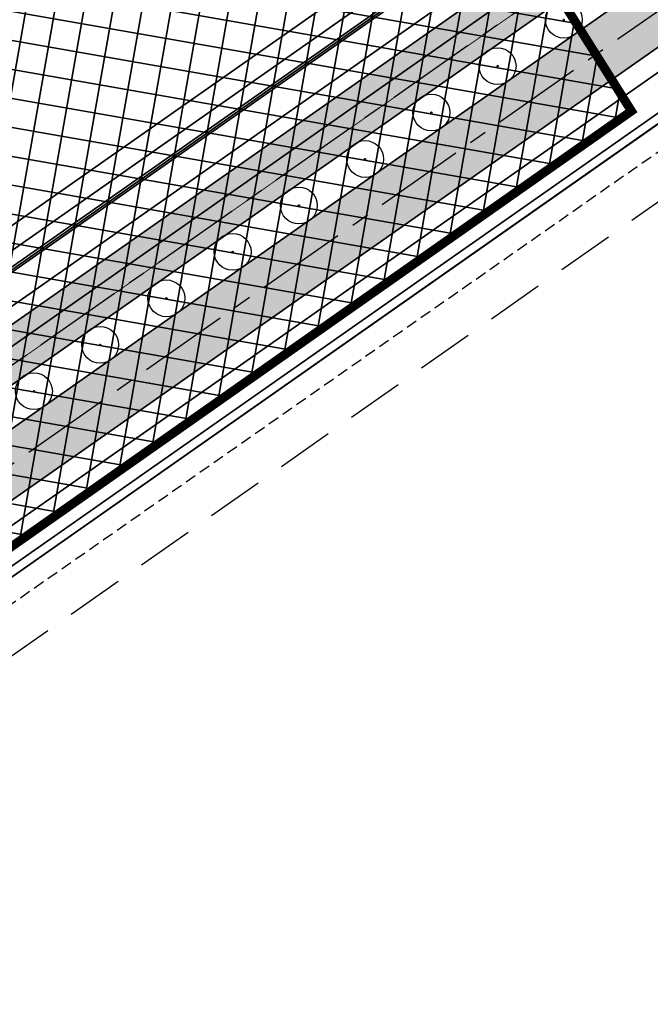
# Model space of a CAD drawing. Header units: metres. Extents: x 150631 to 152219, y 482740 to 484556.
# Tile 43 of 48: x 151535 to 151605, y 483352 to 483461. Entities that reach past the tile are written whole.
import ezdxf

# ---------------------------------------------------------------- set-up
doc = ezdxf.new("R2010")
doc.units = ezdxf.units.M
for name, pattern in [('AM-AS', [16, 10, -2, 2, -2]), ('DASHED2', [0.375, 0.25, -0.125]), ('HIDDEN', [9.524999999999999, 6.35, -3.175]), ('VW-FP2-1000', [3, 0.3, -2.7])]:
    doc.linetypes.add(name, pattern=pattern)
doc.layers.get('0').update_dxf_attribs({"lineweight": 25})
for name, color, linetype, lineweight, true_color in [('B-WE-KG-GRENS_PERCEEL-GV', 1, 'Continuous', 30, 0xff0000), ('N-WE-GR-BOOM-S', 7, 'Continuous', 30, 0x009900), ('N-WE-KG-GRENS_POLDERWEG-G', 7, 'KG-PERCEEL', 35, 0x0000e6)]:
    doc.layers.add(name, color=color, linetype=linetype, lineweight=lineweight, true_color=true_color)
for name, color, linetype, lineweight in [('N-WE-AM-AS_FIETSPAD-G', 3, 'AM-AS', 30), ('N-WE-AM-AS_WEG-G', 10, 'AM-AS', 30), ('N-WE-VH-KANTVERHARDING-G', 2, 'Continuous', 35), ('N-WE-VH-VERHARDING_ASFALT-A', 252, 'Continuous', 18), ('N-WE-VH-VERHARDING_ASFALT-FIETSPAD-A', 253, 'Continuous', 18), ('N-WE-VW-MARKERING_LANGS_STREEP_30270_010-G', 7, 'VW-FP2-1000', 35)]:
    doc.layers.add(name, color=color, linetype=linetype, lineweight=lineweight)
doc.layers.add('N-WE-OG-ARCHEOLOGIEZONE-G', color=252, linetype='Continuous', lineweight=35, transparency=0.3)
doc.layers.add('Vindplaats_InclBuffer', color=7, linetype='Continuous')
doc.styles.get("Standard").update_dxf_attribs({"font": 'NLCS-ISO.ttf'})
doc.linetypes.add('KG-PERCEEL', pattern='A,5.5,-2,["P",Standard,S=1.8,R=0,X=-0.5,Y=-0.9],-2,5.5,-2,[5,NLCS.shx,S=0.75,R=0,X=0,Y=0],-2', length=19)

# ---------------------------------------------------------------- blocks, each defined once
blk = doc.blocks.new('SGR-BOOM_05')
for radius in [4.100917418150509, 0.15]:
    blk.add_circle((0, 0), radius)
blk = doc.blocks.new('*U85')
at = {"layer": 'N-WE-GR-BOOM-S', "xscale": 0.4999999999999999, "yscale": 0.4999999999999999, "zscale": 0.4999999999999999, "rotation": 315.864361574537}
blk.add_blockref('SGR-BOOM_05', (-5.72559411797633e-11, -3.09341548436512e-11), dxfattribs=at)
blk = doc.blocks.new('*U86')
at = {"layer": 'N-WE-VH-KANTVERHARDING-G', "color": 0, "linetype": 'ByBlock', "lineweight": -2, "transparency": 16777216, "rotation": 35.05354898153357}
for p in [(151595.6096943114, 483461.4267677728), (151588.242153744, 483456.2576918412), (151580.8746131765, 483451.0886159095), (151573.5070726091, 483445.9195399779), (151566.1395320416, 483440.7504640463), (151558.7719914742, 483435.5813881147), (151551.4044509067, 483430.412312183), (151544.0369103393, 483425.2432362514), (151536.6693697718, 483420.0741603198)]:
    blk.add_blockref('*U85', p, dxfattribs=at)

msp = doc.modelspace()

# ---------------------------------------------------------------- hatches: boundary and pattern name
at = {"layer": 'N-WE-OG-ARCHEOLOGIEZONE-G', "true_color": 0x636466, "transparency": 33554610}
h = msp.add_hatch(dxfattribs=at)
h.set_pattern_fill('ANSI37', color=251, angle=305.0535489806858)
h.set_pattern_definition([(350.0535489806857, (151366.2202145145, 483359.6306439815), (0.5484104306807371, 3.127278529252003), []), (80.05354898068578, (151366.2202145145, 483359.6306439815), (-3.127278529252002, 0.5484104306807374), [])])
h.paths.add_polyline_path([(151603.1306347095, 483451.2592329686), (151472.8299036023, 483359.6306439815), (151460.9843825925, 483367.2953928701), (151457.8488035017, 483391.3348325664), (151450.184054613, 483428.9617816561), (151436.5965452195, 483448.1236538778), (151419.8734567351, 483461.0143679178), (151383.9884960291, 483466.5887307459), (151372.4913726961, 483481.9182285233), (151366.2202145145, 483490.2797727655), (151392.6984379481, 483496.8993286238), (151428.2350009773, 483486.7957959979), (151458.5804386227, 483476.6574236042), (151471.4363128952, 483460.6659702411), (151483.2469941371, 483451.5727908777), (151495.7893105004, 483461.1885667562), (151504.8824898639, 483476.3438656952), (151512.1988410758, 483493.4153518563), (151521.2571806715, 483502.4736914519), (151531.3607132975, 483508.7448496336), (151544.2514273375, 483518.1515869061), (151550.5225855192, 483524.4227450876), (151556.7937437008, 483532.7842893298), (151567.2456740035, 483533.4810846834), (151576.3040135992, 483531.7390962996), (151588.1495346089, 483525.8163357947), (151587.1043415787, 483519.1967799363), (151587.8011369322, 483504.2156798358), (151591.2851136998, 483489.5829774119), (151591.2851136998, 483470.4211051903), (151595.4658858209, 483463.4531516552)])
at = {"layer": 'N-WE-VH-VERHARDING_ASFALT-A', "transparency": 33554585}
h = msp.add_hatch(color=256, dxfattribs=at)
h.dxf.hatch_style = 1
h.paths.add_polyline_path([(151771.1808011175, 483596.5180337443), (151769.6013612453, 483598.7692267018), (151766.7362065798, 483596.7590305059), (151768.3156464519, 483594.5078375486, -0.4142135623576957), (151767.2774825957, 483588.5877686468), (151474.1219917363, 483382.9094994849), (151476.1321879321, 483380.0443448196), (151701.9179480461, 483538.4559243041, -0.4142135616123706), (151706.096820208, 483537.7231027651, -0.4142135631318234), (151705.852546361, 483536.3301453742), (151710.7642400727, 483539.7761959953, -0.4142135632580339), (151709.3712826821, 483540.020469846, -0.4142135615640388), (151710.1041042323, 483544.1993420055), (151769.2876787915, 483585.7226139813, 0.414213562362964)])
h = msp.add_hatch(color=256, dxfattribs=at)
h.dxf.hatch_style = 1
h.paths.add_polyline_path([(151706.9661978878, 483529.1712501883), (151703.2329763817, 483534.4922517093), (151471.655563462, 483372.0172411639), (151475.3887849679, 483366.6962396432)])
at = {"layer": 'N-WE-VH-VERHARDING_ASFALT-FIETSPAD-A', "transparency": 33554585}
h = msp.add_hatch(color=256, dxfattribs=at)
h.dxf.hatch_style = 1
edge = h.paths.add_edge_path()
edge.add_arc((151598.6034510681, 483473.9105749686), 2.999999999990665, 305.0535489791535, 375.5823283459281)
edge.add_line((151601.4931874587, 483474.7164431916), (151472.973308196, 483384.5467307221))
edge.add_line((151472.973308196, 483384.5467307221), (151474.1219917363, 483382.9094994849))
edge.add_line((151474.1219917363, 483382.9094994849), (151600.3264763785, 483471.4547281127))
edge = h.paths.add_edge_path()
edge.add_arc((151606.380299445, 483479.3668217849), 2.999999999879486, 234.5247696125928, 305.0535489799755)
edge.add_line((151608.1033247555, 483476.9109749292), (151767.2774825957, 483588.5877686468))
edge.add_arc((151764.8365300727, 483592.0668850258), 4.249999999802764, 305.0535489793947, 395.0535489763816)
edge.add_line((151768.3156464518, 483594.5078375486), (151766.7362065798, 483596.759030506))
edge.add_line((151766.7362065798, 483596.759030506), (151765.0989753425, 483595.6103469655))
edge.add_line((151765.0989753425, 483595.6103469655), (151766.6784152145, 483593.3591540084))
edge.add_arc((151764.8365300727, 483592.0668850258), 2.249999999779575, -54.94645102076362, 35.05354897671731, ccw=False)
edge.add_line((151766.1287990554, 483590.224999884), (151604.6392465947, 483476.9237223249))

# ---------------------------------------------------------------- linework, layer by layer
at = {"linetype": 'DASHED2', "ltscale": 5, "flags": 128}
msp.add_lwpolyline([(151479.860000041, 483358.3800000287), (151934.1753338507, 483676.3335840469)], dxfattribs=at)
at = {"layer": 'B-WE-KG-GRENS_PERCEEL-GV', "flags": 128}
msp.add_lwpolyline([(152074.24, 483778.3), (152066.936, 483796.575), (152059.485, 483814.79), (152051.887, 483832.944), (152044.143, 483851.036), (152036.253, 483869.066), (152028.217, 483887.031), (152020.038, 483904.931), (152011.713, 483922.764), (152003.246, 483940.529), (151994.635, 483958.226), (151985.882, 483975.852), (151976.987, 483993.407), (151967.95, 484010.89), (151926.454, 483981.718), (151907.361, 483968.296), (151316.71, 483553.08), (151403.355, 483439.89), (151455.3, 483373.86), (151469, 483359.195), (151471.724, 483355.574), (151608.653, 483451.643), (151911.587, 483664.182)], close=True, dxfattribs=at)
at = {"layer": 'N-WE-AM-AS_FIETSPAD-G'}
msp.add_line((151768.2825806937, 483587.1551913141), (151469.3350164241, 483377.4131960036), dxfattribs=at)
at = {"layer": 'N-WE-AM-AS_WEG-G', "linetype": 'AM-AS', "flags": 128}
msp.add_lwpolyline([(151819.3453610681, 483611.9867327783), (151457.2587136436, 483357.9462755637)], dxfattribs=at)
at = {"layer": 'N-WE-KG-GRENS_POLDERWEG-G'}
msp.add_line((151810.332543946, 483632.2325750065), (151450.5952631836, 483379.8404364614), dxfattribs=at)
at = {"layer": 'N-WE-KG-GRENS_POLDERWEG-G', "flags": 128}
msp.add_lwpolyline([(151608.0559764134, 483550.172897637, -0.06822937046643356), (151610.2742967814, 483534.0253879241), (151610.28398858, 483486.9919532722), (151470.1774583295, 483388.693031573, -0.3982609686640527), (151441.9514774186, 483392.8496937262), (151404.3425473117, 483440.6563672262), (151361.0250750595, 483497.244799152), (151354.6652703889, 483505.5530544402), (151376.1702707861, 483513.2794774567), (151410.5118695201, 483521.8648856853, 0.2596966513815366), (151566.0351665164, 483674.6087589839), (151738.819862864, 483795.8347240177), (151790.0648482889, 483671.7620065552), (151651.4210069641, 483574.4893162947), (151632.0656850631, 483602.0766596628), (151624.7694769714, 483596.9576290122, 0.3180597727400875)], format="xyb", close=True, dxfattribs=at)
msp.add_lwpolyline([(151608.653, 483451.643), (151507.764, 483380.86), (151507.753, 483380.852), (151471.724, 483355.574)], dxfattribs=at)
at = {"layer": 'N-WE-OG-ARCHEOLOGIEZONE-G', "const_width": 1}
msp.add_lwpolyline([(151458.5804386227, 483476.6574236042), (151471.4363128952, 483460.6659702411), (151483.2469941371, 483451.5727908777), (151495.7893105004, 483461.1885667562), (151504.8824898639, 483476.3438656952), (151512.1988410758, 483493.4153518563), (151521.2571806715, 483502.4736914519), (151531.3607132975, 483508.7448496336), (151544.2514273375, 483518.1515869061), (151550.5225855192, 483524.4227450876), (151556.7937437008, 483532.7842893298), (151567.2456740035, 483533.4810846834), (151576.3040135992, 483531.7390962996), (151588.1495346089, 483525.8163357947), (151587.1043415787, 483519.1967799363), (151587.8011369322, 483504.2156798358), (151591.2851136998, 483489.5829774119), (151591.2851136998, 483470.4211051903), (151595.4658858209, 483463.4531516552), (151603.1306347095, 483451.2592329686), (151603.1306347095, 483451.2592329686), (151472.8299036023, 483359.6306439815), (151472.8299036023, 483359.6306439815), (151460.9843825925, 483367.2953928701)], dxfattribs=at)
at = {"layer": 'N-WE-VH-KANTVERHARDING-G'}
for p, q in [((151701.9179480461, 483538.4559243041), (151470.340114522, 483375.9806186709)), ((151595.2891196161, 483478.5970736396), (151469.2113462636, 483390.1407458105)), ((151596.1448888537, 483477.3773363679), (151470.0338728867, 483388.8976854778)), ((151596.4320597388, 483476.9680285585), (151470.3210437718, 483388.4883776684)), ((151595.1707143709, 483472.30840169), (151472.0462466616, 483385.9241168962))]:
    msp.add_line(p, q, dxfattribs=at)
at = {"layer": 'N-WE-VH-KANTVERHARDING-G', "flags": 128}
for points in [[(151816.4554807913, 483613.929306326), (151471.6555634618, 483372.017241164)], [(151822.2352413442, 483610.0441592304), (151475.3887849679, 483366.696239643)], [(151767.2774825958, 483588.5877686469), (151468.3299183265, 483378.8457733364)], [(151709.0410532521, 483523.2961090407), (151507.1827035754, 483381.6737362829), (151507.1717012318, 483381.6657345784), (151472.8710375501, 483357.6003379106)], [(151709.6153903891, 483522.4774901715), (151507.7640000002, 483380.8600000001), (151507.7530000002, 483380.8520000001), (151473.4453794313, 483356.7817223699)], [(151601.4931874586, 483474.7164431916), (151467.1812347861, 483380.4830045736)], [(151606.6463300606, 483455.952080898), (151505.0435327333, 483384.6682858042), (151505.0325217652, 483384.6602778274), (151470.0116767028, 483360.0896008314)]]:
    msp.add_lwpolyline(points, dxfattribs=at)
at = {"layer": 'N-WE-VW-MARKERING_LANGS_STREEP_30270_010-G', "ltscale": 2, "const_width": 0.1, "flags": 128}
msp.add_lwpolyline([(151768.2825806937, 483587.1551913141), (151470.051072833, 483377.9155821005)], dxfattribs=at)
at = {"layer": 'Vindplaats_InclBuffer', "color": 242, "linetype": 'HIDDEN', "true_color": 0xcd2027, "flags": 128}
msp.add_lwpolyline([(151443.9484278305, 483392.4276155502), (151436.4309560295, 483424.8305123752), (151428.5621898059, 483441.6985068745), (151415.8005398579, 483451.5356121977), (151382.4523915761, 483456.7159073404), (151381.6937146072, 483456.8639944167), (151380.9487427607, 483457.0702405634), (151380.221927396, 483457.333413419), (151379.5176113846, 483457.6519404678), (151378.8400031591, 483458.0239184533), (151378.1931515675, 483458.4471247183), (151377.580921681, 483458.9190305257), (151377.0069716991, 483459.4368161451), (151376.4747310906, 483459.9973876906), (151375.9873801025, 483460.5973956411), (151364.4902569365, 483475.9268934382), (151358.2190988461, 483484.2884376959), (151357.7670109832, 483484.9440751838), (151357.3685299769, 483485.6336089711), (151357.0261831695, 483486.3526657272), (151356.7421418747, 483487.0966848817), (151356.5182076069, 483487.8609475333), (151356.355800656, 483488.6406063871), (151356.2559510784, 483489.4307165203), (151356.2192921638, 483490.2262666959), (151356.2460564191, 483491.0222111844), (151356.3360740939, 483491.8135017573), (151356.4887742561, 483492.5951197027), (151356.7031884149, 483493.3621076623), (151356.9779566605, 483494.1096010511), (151357.3113362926, 483494.8328589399), (151357.7012128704, 483495.5272941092), (151358.1451136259, 483496.1885021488), (151358.6402231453, 483496.8122893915), (151359.1834012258, 483497.3946994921), (151359.7712027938, 483497.9320385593), (151360.399899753, 483498.4208985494), (151361.0655046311, 483498.8581788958), (151361.7637958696, 483499.2411061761), (151362.490344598, 483499.5672516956), (151363.240542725, 483499.8345468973), (151390.661951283, 483508.3905147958), (151391.4068854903, 483508.5917606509), (151392.1651192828, 483508.7349681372), (151392.9321379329, 483508.8192845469), (151393.703374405, 483508.8442078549), (151394.4742365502, 483508.8095896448), (151395.2401344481, 483508.7156360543), (151395.9965077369, 483508.5629065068), (151405.7965925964, 483506.1871282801), (151418.9203902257, 483503.5027150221), (151419.5613761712, 483503.3494367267), (151420.1908735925, 483503.1542695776), (151420.806148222, 483502.9180613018), (151434.3315812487, 483497.2073227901), (151462.3137499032, 483485.9426200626), (151462.9803269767, 483485.6455732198), (151463.6234659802, 483485.3007050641), (151464.2397418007, 483484.9098522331), (151464.8258723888, 483484.475096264), (151465.3787362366, 483483.9987524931), (151465.8953890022, 483483.4833577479), (151466.3730791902, 483482.9316568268), (151478.4812548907, 483467.8702673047), (151483.2587433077, 483464.1920239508), (151488.1928598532, 483467.974846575), (151495.9572675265, 483480.9155258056), (151503.0062745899, 483497.3632086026), (151503.2926437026, 483497.9736891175), (151503.6195036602, 483498.5634825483), (151503.9853682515, 483499.1299071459), (151509.9481914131, 483507.7120593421), (151516.0273480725, 483519.0019214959), (151516.4652626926, 483519.7378492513), (151516.9645359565, 483520.4336114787), (151517.5215063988, 483521.0841057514), (151530.2174630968, 483534.6869162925), (151530.8136948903, 483535.2743946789), (151531.4569687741, 483535.8099522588), (151532.1427778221, 483536.2898367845), (151532.8663170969, 483536.7106860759), (151533.6225173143, 483537.0695515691), (151543.597911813, 483541.3015370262), (151544.361057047, 483541.5891704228), (151545.1451028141, 483541.8136606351), (151545.9448342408, 483541.9735145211), (151546.7549321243, 483542.0676688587), (151555.4819871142, 483542.7227071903), (151565.5897005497, 483544.6409259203), (151566.1325620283, 483544.7285601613), (151579.7353726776, 483546.5422681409), (151580.5099039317, 483546.6150116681), (151581.2877462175, 483546.6273268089), (151582.0641921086, 483546.5791390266), (151582.8345426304, 483546.4707399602), (151583.5941356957, 483546.3027856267), (151584.338374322, 483546.0762924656), (151585.0627544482, 483545.7926311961), (151585.7628921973, 483545.453518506), (151594.831432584, 483540.6169635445), (151595.5031290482, 483540.2244273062), (151596.1422771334, 483539.7808615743), (151596.7450083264, 483539.2889510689), (151597.3076745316, 483538.7516731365), (151597.8268701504, 483538.172279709), (151598.2994526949, 483537.5542776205), (151598.7225618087, 483536.9014074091), (151599.0936365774, 483536.2176206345), (151599.4104310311, 483535.507055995), (151599.6710277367, 483534.7740142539), (151599.8738494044, 483534.0229322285), (151600.0176684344, 483533.2583559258), (151600.1016143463, 483532.4849130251), (151600.1251790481, 483531.707284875), (151600.0882199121, 483530.9301781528), (151599.9909606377, 483530.1582963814), (151599.8339898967, 483529.3963114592), (151599.618257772, 483528.6488353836), (151597.8984318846, 483523.4571383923), (151597.1397657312, 483518.6522529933), (151597.7455907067, 483505.6270138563), (151601.0120592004, 483491.9078457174), (151601.1628294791, 483491.1436294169), (151601.2536591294, 483490.3699963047), (151601.2839970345, 483489.5916404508), (151601.2839969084, 483473.1996079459), (151603.9863330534, 483468.695714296), (151611.5958832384, 483456.5896115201), (151611.9938653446, 483455.8964316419), (151612.3352141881, 483455.1736805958), (151612.6177489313, 483454.4259759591), (151612.8396644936, 483453.6580947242), (151612.9995430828, 483452.8749427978), (151613.0963632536, 483452.0815236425), (151613.1295064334, 483451.2829063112), (151613.0987608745, 483450.4841930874), (151613.0043230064, 483449.6904868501), (151612.8467961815, 483448.9068584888), (151612.6271868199, 483448.1383145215), (151612.3468979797, 483447.3897650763), (151612.0077203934, 483446.6659925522), (151611.6118210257, 483445.9716210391), (151611.1617292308, 483445.3110867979), (151610.6603205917, 483444.6886099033), (151610.1107985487, 483444.1081672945), (151609.5166739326, 483443.5734673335), (151608.8817425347, 483443.0879261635), (151478.5810112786, 483351.4593385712), (151477.9162734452, 483351.030157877), (151477.2196842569, 483350.6548767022), (151476.4956048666, 483350.3358445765), (151475.7485685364, 483350.0750588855), (151474.9832522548, 483349.8741523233), (151474.2044474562, 483349.7343827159), (151473.4170300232, 483349.6566251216), (151472.6259297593, 483349.6413663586), (151471.8360995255, 483349.6887019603), (151471.0524842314, 483349.7983355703), (151470.2799898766, 483349.9695808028), (151469.5234528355, 483350.2013655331), (151468.7876095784, 483350.4922386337), (151468.0770670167, 483350.8403790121), (151467.3962736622, 483351.2436070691), (151455.550752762, 483358.9083560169), (151454.8882720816, 483359.3761918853), (151454.2658812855, 483359.8961733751), (151453.6876741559, 483360.4648803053), (151453.1574538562, 483361.0785719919), (151452.6787079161, 483361.7332118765), (151452.2545852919, 483362.4244940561), (151451.8878756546, 483363.147871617), (151451.5809910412, 483363.8985865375), (151451.3359499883, 483364.6717009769), (151445.0546965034, 483387.6918481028), (151444.9607336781, 483388.0642281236), (151444.4074570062, 483390.4490414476)], dxfattribs=at)

# ---------------------------------------------------------------- block references
at = {"layer": 'N-WE-VH-KANTVERHARDING-G'}
msp.add_blockref('*U86', (0, 0), dxfattribs=at)

doc.saveas('drawing.dxf')
